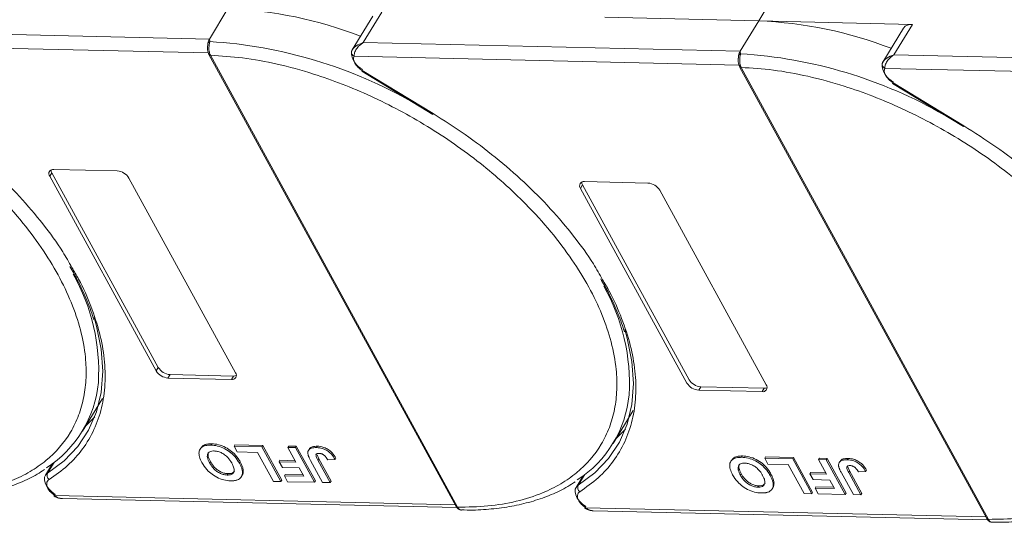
# Model space of a CAD drawing. Header units: millimetres. Extents: x -645 to 830, y -176 to 857.
# Tile 58 of 77: x 380 to 460, y 620 to 661. Entities that reach past the tile are written whole.
import ezdxf

# ---------------------------------------------------------------- set-up
doc = ezdxf.new("R2010")
doc.units = ezdxf.units.MM

msp = doc.modelspace()

# ---------------------------------------------------------------- linework, layer by layer
at = {"color": 7, "linetype": 'Continuous', "lineweight": 15}
for p, q in [((440.208, 661.393), (441.889, 664.156)), ((396.894, 662.387), (395.382, 659.901)), ((408.711, 661.788), (407.03, 659.025)), ((407.931, 659.613), (409.444, 662.099)), ((427.659, 661.681), (440.208, 661.393)), ((440.208, 661.393), (438.696, 658.908)), ((452.758, 661.106), (440.208, 661.393)), ((395.382, 659.901), (364.617, 660.607)), ((452.025, 660.794), (450.344, 658.031)), ((451.245, 658.62), (452.758, 661.106)), ((395.382, 659.901), (395.416, 659.704)), ((363.868, 659.504), (395.284, 658.783)), ((407.047, 659.052), (406.968, 658.857)), ((438.696, 658.908), (407.931, 659.613)), ((395.34, 658.642), (415.514, 621.767)), ((395.464, 658.584), (395.465, 658.582)), ((395.465, 658.582), (415.639, 621.707)), ((407.182, 658.51), (438.598, 657.789)), ((438.696, 658.908), (438.73, 658.71)), ((482.01, 657.914), (451.245, 658.62)), ((407.859, 657.34), (413.643, 653.822)), ((438.654, 657.649), (458.828, 620.773)), ((438.778, 657.59), (438.779, 657.588)), ((438.779, 657.588), (458.953, 620.713)), ((450.361, 658.058), (450.282, 657.863)), ((450.496, 657.516), (481.912, 656.796)), ((407.821, 657.278), (413.605, 653.76)), ((451.135, 656.284), (456.919, 652.766)), ((451.173, 656.347), (456.957, 652.828)), ((382.35, 648.716), (382.518, 648.992)), ((391.041, 632.83), (382.35, 648.716)), ((382.518, 648.992), (391.209, 633.107)), ((382.687, 649.269), (387.858, 649.15)), ((388.815, 648.568), (397.506, 632.682)), ((425.664, 647.722), (425.832, 647.998)), ((434.355, 631.837), (425.664, 647.722)), ((425.832, 647.998), (434.523, 632.113)), ((426.001, 648.275), (431.172, 648.156)), ((432.129, 647.574), (440.82, 631.688)), ((391.209, 633.107), (391.041, 632.83)), ((392.166, 632.524), (391.998, 632.248)), ((392.166, 632.524), (397.338, 632.406)), ((397.17, 632.13), (391.998, 632.248)), ((397.338, 632.406), (397.17, 632.13)), ((435.48, 631.531), (435.312, 631.254)), ((440.484, 631.136), (435.312, 631.254)), ((435.48, 631.531), (440.652, 631.412)), ((440.652, 631.412), (440.484, 631.136)), ((385.014, 627.904), (386.644, 630.583)), ((428.328, 626.91), (429.958, 629.59)), ((395.502, 626.77), (395.569, 626.88)), ((397.391, 626.69), (397.458, 626.801)), ((397.458, 626.801), (399.738, 626.749)), ((394.679, 626.542), (394.612, 626.432)), ((397.391, 626.69), (399.67, 626.638)), ((397.65, 626.218), (397.391, 626.69)), ((399.307, 626.18), (397.65, 626.218)), ((400.601, 623.816), (399.307, 626.18)), ((399.738, 626.749), (399.67, 626.638)), ((399.67, 626.638), (401.222, 623.801)), ((399.738, 626.749), (401.289, 623.912)), ((401.784, 626.59), (401.851, 626.7)), ((401.784, 626.59), (402.405, 626.575)), ((402.44, 625.389), (401.784, 626.59)), ((401.851, 626.7), (402.473, 626.686)), ((402.473, 626.686), (402.405, 626.575)), ((402.405, 626.575), (403.957, 623.739)), ((402.473, 626.686), (404.025, 623.849)), ((403.528, 626.448), (403.461, 626.338)), ((404.189, 626.682), (404.122, 626.572)), ((404.161, 625.986), (404.305, 625.656)), ((382.569, 625.26), (381.989, 624.307)), ((382.173, 624.49), (382.702, 625.359)), ((382.464, 625.184), (382.522, 625.182)), ((395.396, 625.326), (395.463, 625.437)), ((397.893, 625.407), (397.826, 625.297)), ((401.14, 625.531), (401.073, 625.421)), ((401.331, 624.948), (401.073, 625.421)), ((401.073, 625.421), (402.44, 625.389)), ((401.14, 625.531), (402.378, 625.503)), ((404.62, 623.723), (403.642, 625.512)), ((404.238, 625.545), (404.305, 625.656)), ((404.238, 625.545), (405.242, 623.709)), ((404.305, 625.656), (405.309, 623.82)), ((405.036, 625.581), (405.638, 625.603)), ((405.705, 625.714), (405.638, 625.603)), ((437.993, 625.548), (437.926, 625.438)), ((438.816, 625.776), (438.883, 625.886)), ((440.705, 625.696), (440.772, 625.807)), ((440.705, 625.696), (442.984, 625.644)), ((440.964, 625.224), (440.705, 625.696)), ((440.772, 625.807), (443.052, 625.755)), ((442.621, 625.186), (440.964, 625.224)), ((443.915, 622.822), (442.621, 625.186)), ((443.052, 625.755), (442.984, 625.644)), ((442.984, 625.644), (444.536, 622.807)), ((443.052, 625.755), (444.603, 622.918)), ((445.098, 625.596), (445.165, 625.706)), ((445.098, 625.596), (445.719, 625.581)), ((445.754, 624.396), (445.098, 625.596)), ((445.165, 625.706), (445.787, 625.692)), ((445.787, 625.692), (445.719, 625.581)), ((445.719, 625.581), (447.271, 622.745)), ((445.787, 625.692), (447.339, 622.855)), ((446.842, 625.454), (446.775, 625.344)), ((447.503, 625.688), (447.436, 625.578)), ((396.836, 624.333), (396.903, 624.443)), ((398.144, 624.689), (398.076, 624.579)), ((402.699, 624.917), (401.331, 624.948)), ((403.077, 624.226), (402.699, 624.917)), ((438.71, 624.332), (438.777, 624.443)), ((441.207, 624.413), (441.14, 624.303)), ((444.454, 624.537), (444.387, 624.427)), ((444.645, 623.954), (444.387, 624.427)), ((444.387, 624.427), (445.754, 624.396)), ((444.454, 624.537), (445.692, 624.509)), ((447.934, 622.729), (446.956, 624.518)), ((447.475, 624.992), (447.619, 624.662)), ((447.552, 624.551), (447.619, 624.662)), ((447.552, 624.551), (448.556, 622.715)), ((447.619, 624.662), (448.623, 622.826)), ((448.35, 624.587), (448.952, 624.609)), ((449.019, 624.72), (448.952, 624.609)), ((397.989, 624.193), (398.056, 624.304)), ((401.222, 623.801), (400.601, 623.816)), ((401.289, 623.912), (401.222, 623.801)), ((401.57, 624.372), (401.502, 624.262)), ((401.761, 623.789), (401.502, 624.262)), ((401.502, 624.262), (403.077, 624.226)), ((401.57, 624.372), (403.015, 624.339)), ((403.957, 623.739), (401.761, 623.789)), ((404.025, 623.849), (403.957, 623.739)), ((405.242, 623.709), (404.62, 623.723)), ((405.309, 623.82), (405.242, 623.709)), ((425.883, 624.266), (425.303, 623.313)), ((425.487, 623.497), (426.016, 624.365)), ((425.778, 624.19), (425.836, 624.188)), ((441.458, 623.695), (441.39, 623.585)), ((446.013, 623.923), (444.645, 623.954)), ((446.391, 623.232), (446.013, 623.923)), ((440.15, 623.339), (440.217, 623.45)), ((441.303, 623.199), (441.37, 623.31)), ((444.536, 622.807), (443.915, 622.822)), ((444.603, 622.918), (444.536, 622.807)), ((444.884, 623.378), (444.816, 623.268)), ((445.075, 622.795), (444.816, 623.268)), ((444.816, 623.268), (446.391, 623.232)), ((444.884, 623.378), (446.329, 623.345)), ((447.271, 622.745), (445.075, 622.795)), ((447.339, 622.855), (447.271, 622.745)), ((448.623, 622.826), (448.556, 622.715)), ((415.438, 621.907), (382.762, 622.656)), ((383.386, 622.41), (415.581, 621.671)), ((448.556, 622.715), (447.934, 622.729)), ((415.639, 621.707), (415.64, 621.705)), ((458.752, 620.913), (426.076, 621.662)), ((426.7, 621.416), (458.895, 620.677)), ((458.953, 620.713), (458.954, 620.711))]:
    msp.add_line(p, q, dxfattribs=at)
at = {"color": 7, "linetype": 'Continuous', "lineweight": 15, "flags": 128}
for points in [[(407.859, 657.34), (407.839, 657.308), (407.827, 657.287), (407.821, 657.278), (407.821, 657.278)], [(451.173, 656.347), (451.153, 656.314), (451.141, 656.293), (451.135, 656.285), (451.135, 656.284)], [(413.643, 653.822), (413.623, 653.789), (413.61, 653.768), (413.605, 653.76), (413.605, 653.76)], [(456.957, 652.828), (456.937, 652.795), (456.924, 652.774), (456.919, 652.766), (456.919, 652.766)], [(385.968, 637.188), (386.171, 636.485), (386.554, 634.603), (386.68, 632.794), (386.549, 631.079), (386.162, 629.476), (385.523, 628), (384.638, 626.668), (383.518, 625.494), (382.173, 624.49)], [(429.282, 636.194), (429.485, 635.491), (429.868, 633.609), (429.994, 631.801), (429.863, 630.086), (429.476, 628.482), (428.837, 627.006), (427.952, 625.674), (426.832, 624.5), (425.487, 623.497)], [(385.263, 628.314), (385.304, 628.351), (386.017, 629.072)], [(428.577, 627.32), (428.618, 627.357), (429.331, 628.079)], [(381.989, 624.307), (382.018, 624.349), (382.173, 624.49)], [(382.792, 622.749), (382.511, 622.96), (382.272, 623.197), (382.086, 623.449), (381.964, 623.702), (381.91, 623.944), (381.928, 624.164), (381.989, 624.307)], [(426.106, 621.755), (425.825, 621.966), (425.586, 622.203), (425.4, 622.455), (425.278, 622.708), (425.224, 622.951), (425.242, 623.17), (425.303, 623.313)], [(425.303, 623.313), (425.332, 623.355), (425.487, 623.497)], [(382.762, 622.656), (382.738, 622.626), (382.722, 622.607), (382.714, 622.601), (382.714, 622.607), (382.722, 622.626), (382.739, 622.657), (382.762, 622.699), (382.792, 622.749)], [(426.076, 621.662), (426.052, 621.632), (426.036, 621.613), (426.028, 621.607), (426.028, 621.613), (426.036, 621.633), (426.053, 621.663), (426.076, 621.705), (426.106, 621.755)]]:
    msp.add_lwpolyline(points, dxfattribs=at)
at = {"color": 7, "linetype": 'Continuous', "lineweight": 15}
for centre, radius, start, end in [((395.475, 628.317), 34.1, 68.97091, 87.61491), ((438.789, 627.323), 34.1, 68.97091, 87.61491), ((452.653, 660.334), 0.779, 82.29579, 143.75946), ((395.486, 659.464), 0.251, 106.23049, 154.5199), ((393.049, 621.654), 38.124, 60.09182, 86.44113), ((407.237, 658.842), 0.27, 148.89078, 176.84469), ((395.452, 658.72), 0.136, 213.6444, 275.03728), ((395.455, 658.721), 0.139, 214.37766, 274.3082), ((407.358, 658.859), 0.39, 180.29447, 243.27622), ((408.505, 658.835), 1.534, 177.9781, 247.11934), ((438.8, 658.47), 0.251, 106.23049, 154.5199), ((436.363, 620.66), 38.124, 60.09182, 86.44113), ((438.766, 657.726), 0.136, 213.6444, 275.03728), ((438.769, 657.727), 0.139, 214.37766, 274.3082), ((450.551, 657.848), 0.27, 148.89078, 176.84469), ((450.672, 657.865), 0.39, 180.29447, 243.27622), ((451.819, 657.841), 1.534, 177.9781, 247.11934), ((382.623, 648.928), 0.346, 79.47957, 217.89689), ((382.952, 649.251), 0.505, 182.97477, 210.78742), ((387.775, 647.936), 1.217, 31.28833, 86.07738), ((425.937, 647.935), 0.346, 79.47957, 217.89689), ((426.266, 648.257), 0.505, 182.97477, 210.78742), ((431.089, 646.942), 1.217, 31.28833, 86.07738), ((370.35, 632.829), 15.993, 356.58108, 29.61611), ((413.664, 631.835), 15.993, 356.58108, 29.61611), ((392.082, 633.463), 1.217, 211.28833, 266.07738), ((392.25, 633.739), 1.217, 211.28833, 266.07738), ((397.233, 632.47), 0.346, 259.47957, 37.89689), ((397.368, 632.91), 0.505, 266.58142, 294.38722), ((377.069, 632.739), 9.286, 302.73279, 354.66622), ((435.396, 632.469), 1.217, 211.28833, 266.07738), ((435.564, 632.745), 1.217, 211.28833, 266.07738), ((440.547, 631.476), 0.346, 259.47957, 37.89689), ((420.383, 631.745), 9.286, 302.73279, 354.66622), ((440.682, 631.916), 0.505, 266.58142, 294.38722), ((382.566, 624.304), 0.435, 154.63164, 231.84459), ((425.88, 623.31), 0.435, 154.63164, 231.84459), ((415.629, 621.846), 0.139, 214.37766, 274.3082), ((415.63, 621.844), 0.14, 214.42362, 274.2689), ((458.943, 620.852), 0.139, 214.37766, 274.3082), ((458.944, 620.851), 0.14, 214.42362, 274.2689)]:
    msp.add_arc(centre, radius, start, end, dxfattribs=at)
for points in [[(395.259, 659.571), (395.274, 659.633), (395.303, 659.755), (395.356, 659.853), (395.382, 659.901)], [(407.182, 658.51), (407.158, 658.427), (407.108, 658.262), (407.2, 658.053), (407.246, 657.949)], [(438.573, 658.577), (438.588, 658.639), (438.617, 658.761), (438.67, 658.859), (438.696, 658.908)], [(407.246, 657.949), (407.321, 657.836), (407.471, 657.61), (407.73, 657.43), (407.859, 657.34)], [(450.496, 657.516), (450.472, 657.434), (450.422, 657.268), (450.514, 657.059), (450.56, 656.955)], [(450.56, 656.955), (450.635, 656.842), (450.785, 656.616), (451.044, 656.436), (451.173, 656.347)], [(382.204, 623.229), (382.273, 623.124), (382.41, 622.915), (382.645, 622.742), (382.762, 622.656)], [(425.518, 622.235), (425.587, 622.131), (425.724, 621.921), (425.959, 621.749), (426.076, 621.662)]]:
    msp.add_open_spline(points, degree=3, dxfattribs=at)
for points, knots in [([(352.151, 659.576), (353.019, 659.522), (354.78, 659.413), (357.612, 658.893), (360.341, 658.155), (362.9, 657.252), (365.248, 656.258), (367.579, 655.102), (370.628, 653.355), (373.505, 651.349), (376.109, 649.159), (378.068, 647.293), (379.962, 645.201), (381.683, 642.922), (383.074, 640.66), (384.154, 638.406), (384.914, 636.149), (385.291, 634.092), (385.35, 632.269), (385.167, 630.68), (384.745, 629.187), (383.862, 627.352), (382.518, 625.801), (380.773, 624.584), (379.148, 623.778), (377.167, 623.148), (374.841, 622.745), (373.155, 622.715), (372.325, 622.701)], [0, 0, 0, 0, 0.038862, 0.078912, 0.120068, 0.152227, 0.184382, 0.217215, 0.250043, 0.315618, 0.347778, 0.379932, 0.421093, 0.461142, 0.5, 0.538863, 0.578912, 0.620068, 0.652227, 0.684382, 0.717215, 0.750043, 0.815618, 0.847778, 0.879932, 0.921093, 0.96114, 1, 1, 1, 1]), ([(395.238, 659.408), (395.229, 659.284), (395.214, 659.094), (395.257, 658.824), (395.311, 658.705), (395.339, 658.644)], [0, 0, 0, 0, 0.472653, 0.733055, 1, 1, 1, 1]), ([(395.24, 659.332), (395.241, 659.396), (395.242, 659.478), (395.256, 659.555), (395.259, 659.571)], [0, 0, 0, 0, 0.789595, 1, 1, 1, 1]), ([(395.416, 659.704), (395.409, 659.671), (395.393, 659.599), (395.366, 659.465), (395.346, 659.311), (395.338, 659.127), (395.351, 658.935), (395.393, 658.74), (395.439, 658.639), (395.464, 658.584)], [0, 0, 0, 0, 0.1119973, 0.2448439, 0.3691679, 0.5008987, 0.6875333, 0.8281382, 1, 1, 1, 1]), ([(407.006, 658.981), (407.042, 659.038), (407.12, 659.165), (407.411, 659.415), (407.727, 659.536), (407.931, 659.613)], [0, 0, 0, 0, 0.2270634, 0.5015869, 1, 1, 1, 1]), ([(407.931, 659.613), (407.825, 659.54), (407.614, 659.393), (407.369, 659.095), (407.206, 658.776), (407.19, 658.595), (407.182, 658.51)], [0, 0, 0, 0, 0.251519, 0.501784, 0.765632, 1, 1, 1, 1]), ([(395.465, 658.582), (396.333, 658.528), (398.094, 658.42), (400.926, 657.899), (403.655, 657.161), (406.214, 656.258), (408.562, 655.264), (410.893, 654.108), (413.942, 652.362), (416.819, 650.355), (419.423, 648.166), (421.382, 646.299), (423.276, 644.207), (424.997, 641.928), (426.388, 639.666), (427.468, 637.412), (428.228, 635.155), (428.605, 633.098), (428.664, 631.275), (428.481, 629.686), (428.059, 628.193), (427.176, 626.359), (425.832, 624.807), (424.087, 623.59), (422.462, 622.784), (420.481, 622.154), (418.155, 621.751), (416.469, 621.722), (415.639, 621.707)], [0, 0, 0, 0, 0.038862, 0.078912, 0.120068, 0.152227, 0.184382, 0.217215, 0.250043, 0.315618, 0.347778, 0.379932, 0.421093, 0.461142, 0.5, 0.538863, 0.578912, 0.620068, 0.652227, 0.684382, 0.717215, 0.750043, 0.815618, 0.847778, 0.879932, 0.921093, 0.96114, 1, 1, 1, 1]), ([(438.552, 658.414), (438.543, 658.291), (438.528, 658.1), (438.571, 657.83), (438.625, 657.711), (438.653, 657.65)], [0, 0, 0, 0, 0.472653, 0.733055, 1, 1, 1, 1]), ([(438.554, 658.338), (438.555, 658.402), (438.556, 658.484), (438.57, 658.561), (438.573, 658.577)], [0, 0, 0, 0, 0.789595, 1, 1, 1, 1]), ([(438.73, 658.71), (438.723, 658.677), (438.707, 658.605), (438.68, 658.471), (438.66, 658.317), (438.652, 658.133), (438.665, 657.942), (438.707, 657.746), (438.753, 657.645), (438.778, 657.59)], [0, 0, 0, 0, 0.111997, 0.244844, 0.369168, 0.500899, 0.687533, 0.828138, 1, 1, 1, 1]), ([(450.32, 657.987), (450.356, 658.044), (450.434, 658.171), (450.725, 658.421), (451.041, 658.542), (451.245, 658.62)], [0, 0, 0, 0, 0.227063, 0.501587, 1, 1, 1, 1]), ([(451.245, 658.62), (451.139, 658.546), (450.928, 658.399), (450.683, 658.101), (450.52, 657.782), (450.504, 657.602), (450.496, 657.516)], [0, 0, 0, 0, 0.251519, 0.501784, 0.765632, 1, 1, 1, 1]), ([(438.779, 657.588), (439.647, 657.535), (441.408, 657.426), (444.24, 656.905), (446.969, 656.167), (449.528, 655.264), (451.876, 654.27), (454.207, 653.114), (457.256, 651.368), (460.133, 649.361), (462.737, 647.172), (464.696, 645.305), (466.59, 643.213), (468.311, 640.934), (469.702, 638.672), (470.782, 636.418), (471.542, 634.161), (471.919, 632.104), (471.978, 630.281), (471.795, 628.692), (471.373, 627.199), (470.49, 625.365), (469.146, 623.813), (467.401, 622.596), (465.776, 621.79), (463.795, 621.16), (461.469, 620.758), (459.783, 620.728), (458.953, 620.713)], [0, 0, 0, 0, 0.038862, 0.078912, 0.120068, 0.152227, 0.184382, 0.217215, 0.250043, 0.315618, 0.347778, 0.379932, 0.421093, 0.461142, 0.5, 0.538863, 0.578912, 0.620068, 0.652227, 0.684382, 0.717215, 0.750043, 0.815618, 0.847778, 0.879932, 0.921093, 0.96114, 1, 1, 1, 1]), ([(370.329, 654.815), (371.206, 654.259), (372.962, 653.145), (375.444, 651.257), (377.782, 649.231), (379.929, 647.072), (381.818, 644.834), (383.241, 642.886), (383.911, 641.694), (384.152, 641.265)], [0, 0, 0, 0, 0.149567, 0.299144, 0.452293, 0.606501, 0.760709, 0.913858, 1, 1, 1, 1]), ([(413.643, 653.822), (414.52, 653.265), (416.276, 652.151), (418.758, 650.263), (421.096, 648.237), (423.243, 646.078), (425.132, 643.84), (426.555, 641.892), (427.225, 640.7), (427.466, 640.271)], [0, 0, 0, 0, 0.149567, 0.299144, 0.452293, 0.606501, 0.760709, 0.913858, 1, 1, 1, 1]), ([(456.957, 652.828), (457.834, 652.271), (459.59, 651.157), (462.072, 649.27), (464.41, 647.243), (466.557, 645.084), (468.446, 642.847), (469.869, 640.898), (470.539, 639.706), (470.78, 639.277)], [0, 0, 0, 0, 0.149567, 0.299144, 0.452293, 0.606501, 0.760709, 0.913858, 1, 1, 1, 1]), ([(384.152, 641.265), (384.341, 640.949), (384.977, 639.889), (385.749, 638.092), (386.466, 635.909), (386.848, 633.781), (386.91, 631.731), (386.63, 629.793), (386.014, 628.013), (385.073, 626.437), (383.857, 625.057), (382.817, 624.327), (382.297, 623.962)], [0, 0, 0, 0, 0.044474, 0.14937, 0.254252, 0.359148, 0.466545, 0.574685, 0.682825, 0.790222, 0.895108, 1, 1, 1, 1]), ([(383.997, 641.343), (384.203, 640.983), (384.709, 640.098), (385.332, 638.697), (385.769, 637.61), (385.917, 637.058), (385.929, 637.011)], [0, 0, 0, 0, 0.246456, 0.605605, 0.966644, 1, 1, 1, 1]), ([(427.466, 640.271), (427.655, 639.956), (428.291, 638.895), (429.063, 637.098), (429.78, 634.915), (430.162, 632.787), (430.224, 630.737), (429.944, 628.799), (429.328, 627.019), (428.387, 625.443), (427.171, 624.064), (426.131, 623.334), (425.611, 622.969)], [0, 0, 0, 0, 0.044474, 0.14937, 0.254252, 0.359148, 0.466545, 0.574685, 0.682825, 0.790222, 0.895108, 1, 1, 1, 1]), ([(427.311, 640.349), (427.517, 639.989), (428.023, 639.104), (428.646, 637.703), (429.083, 636.616), (429.231, 636.064), (429.243, 636.018)], [0, 0, 0, 0, 0.246456, 0.605605, 0.966644, 1, 1, 1, 1]), ([(394.692, 626.533), (394.744, 626.607), (394.858, 626.771), (395.189, 626.872), (395.454, 626.878), (395.569, 626.88)], [0, 0, 0, 0, 0.315977, 0.703684, 1, 1, 1, 1]), ([(395.569, 626.88), (395.657, 626.876), (395.922, 626.862), (396.408, 626.744), (396.961, 626.457), (397.457, 626.048), (397.735, 625.685), (397.865, 625.457), (397.893, 625.407)], [0, 0, 0, 0, 0.102171, 0.30922, 0.51365, 0.692275, 0.932413, 1, 1, 1, 1]), ([(394.767, 625.354), (394.728, 625.43), (394.609, 625.658), (394.502, 626.019), (394.55, 626.388), (394.776, 626.645), (395.12, 626.763), (395.386, 626.768), (395.502, 626.77)], [0, 0, 0, 0, 0.101888, 0.307343, 0.492963, 0.678647, 0.860791, 1, 1, 1, 1]), ([(395.396, 625.326), (395.357, 625.402), (395.248, 625.614), (395.177, 625.909), (395.27, 626.142), (395.442, 626.267), (395.63, 626.297), (395.741, 626.297), (395.762, 626.297)], [0, 0, 0, 0, 0.1585903, 0.4472388, 0.6203806, 0.7935748, 0.9612953, 1, 1, 1, 1]), ([(395.463, 625.437), (395.425, 625.512), (395.317, 625.724), (395.236, 626.009), (395.313, 626.156), (395.338, 626.204)], [0, 0, 0, 0, 0.271027, 0.764321, 1, 1, 1, 1]), ([(395.502, 626.77), (395.589, 626.765), (395.855, 626.751), (396.341, 626.634), (396.894, 626.347), (397.389, 625.938), (397.668, 625.575), (397.798, 625.347), (397.826, 625.297)], [0, 0, 0, 0, 0.102171, 0.30922, 0.51365, 0.692275, 0.932413, 1, 1, 1, 1]), ([(395.762, 626.297), (395.852, 626.29), (396.032, 626.275), (396.334, 626.167), (396.637, 625.991), (396.951, 625.708), (397.12, 625.462), (397.206, 625.308), (397.215, 625.292)], [0, 0, 0, 0, 0.15971, 0.320429, 0.491074, 0.67705, 0.96629, 1, 1, 1, 1]), ([(403.418, 626.049), (403.414, 626.119), (403.406, 626.259), (403.509, 626.426), (403.732, 626.56), (403.975, 626.567), (404.122, 626.572)], [0, 0, 0, 0, 0.20646, 0.413515, 0.645211, 1, 1, 1, 1]), ([(403.642, 625.512), (403.622, 625.549), (403.581, 625.625), (403.531, 625.727), (403.491, 625.817), (403.461, 625.895), (403.433, 625.973), (403.423, 626.024), (403.418, 626.049)], [0, 0, 0, 0, 0.2082698, 0.416707, 0.5614806, 0.7065734, 0.8528245, 1, 1, 1, 1]), ([(403.539, 626.442), (403.552, 626.47), (403.596, 626.56), (403.805, 626.668), (404.044, 626.677), (404.189, 626.682)], [0, 0, 0, 0, 0.148382, 0.484821, 1, 1, 1, 1]), ([(404.238, 625.545), (404.198, 625.621), (404.129, 625.752), (404.075, 625.909), (404.077, 626.01), (404.124, 626.063), (404.211, 626.097), (404.291, 626.099), (404.341, 626.1)], [0, 0, 0, 0, 0.292027, 0.504854, 0.613905, 0.723685, 0.829816, 1, 1, 1, 1]), ([(404.122, 626.572), (404.21, 626.567), (404.411, 626.555), (404.753, 626.457), (405.086, 626.267), (405.408, 625.975), (405.548, 625.749), (405.638, 625.603)], [0, 0, 0, 0, 0.155292, 0.353145, 0.543243, 0.704067, 1, 1, 1, 1]), ([(404.189, 626.682), (404.278, 626.677), (404.478, 626.665), (404.82, 626.567), (405.153, 626.377), (405.475, 626.086), (405.615, 625.86), (405.705, 625.714)], [0, 0, 0, 0, 0.155292, 0.353145, 0.543243, 0.704067, 1, 1, 1, 1]), ([(404.341, 626.1), (404.368, 626.098), (404.423, 626.096), (404.504, 626.076), (404.579, 626.049), (404.643, 626.017), (404.704, 625.979), (404.74, 625.95), (404.759, 625.936)], [0, 0, 0, 0, 0.202387, 0.410907, 0.557829, 0.709472, 0.853224, 1, 1, 1, 1]), ([(397.103, 623.86), (397.015, 623.864), (396.75, 623.878), (396.266, 623.998), (395.715, 624.284), (395.219, 624.691), (394.932, 625.063), (394.799, 625.298), (394.767, 625.354)], [0, 0, 0, 0, 0.101398, 0.306996, 0.506144, 0.685262, 0.924557, 1, 1, 1, 1]), ([(396.836, 624.333), (396.747, 624.34), (396.567, 624.353), (396.266, 624.455), (395.976, 624.623), (395.679, 624.888), (395.505, 625.132), (395.413, 625.295), (395.396, 625.326)], [0, 0, 0, 0, 0.160292, 0.321922, 0.490761, 0.657569, 0.933883, 1, 1, 1, 1]), ([(396.903, 624.443), (396.814, 624.45), (396.634, 624.464), (396.333, 624.565), (396.043, 624.733), (395.746, 624.999), (395.572, 625.243), (395.481, 625.405), (395.463, 625.437)], [0, 0, 0, 0, 0.160292, 0.321922, 0.490761, 0.657569, 0.933883, 1, 1, 1, 1]), ([(397.215, 625.292), (397.254, 625.217), (397.352, 625.025), (397.424, 624.756), (397.369, 624.525), (397.216, 624.386), (397.019, 624.334), (396.883, 624.333), (396.836, 624.333)], [0, 0, 0, 0, 0.158617, 0.400864, 0.573059, 0.745486, 0.912985, 1, 1, 1, 1]), ([(397.826, 625.297), (397.847, 625.259), (397.887, 625.183), (397.942, 625.066), (397.992, 624.945), (398.034, 624.821), (398.065, 624.698), (398.073, 624.619), (398.076, 624.579)], [0, 0, 0, 0, 0.15395, 0.308181, 0.478699, 0.649961, 0.824203, 1, 1, 1, 1]), ([(397.893, 625.407), (397.914, 625.369), (397.955, 625.294), (398.009, 625.176), (398.06, 625.056), (398.101, 624.932), (398.132, 624.808), (398.14, 624.729), (398.144, 624.689)], [0, 0, 0, 0, 0.15395, 0.308181, 0.478699, 0.649961, 0.824203, 1, 1, 1, 1]), ([(404.759, 625.936), (404.783, 625.915), (404.831, 625.872), (404.884, 625.807), (404.929, 625.747), (404.967, 625.692), (405.003, 625.637), (405.025, 625.6), (405.036, 625.581)], [0, 0, 0, 0, 0.1938055, 0.3931273, 0.5440688, 0.6954121, 0.8476129, 1, 1, 1, 1]), ([(438.081, 624.36), (438.042, 624.436), (437.923, 624.664), (437.816, 625.025), (437.864, 625.395), (438.09, 625.651), (438.434, 625.769), (438.7, 625.774), (438.816, 625.776)], [0, 0, 0, 0, 0.101888, 0.307343, 0.492963, 0.678647, 0.860791, 1, 1, 1, 1]), ([(438.006, 625.539), (438.058, 625.613), (438.172, 625.777), (438.503, 625.878), (438.768, 625.884), (438.883, 625.886)], [0, 0, 0, 0, 0.315977, 0.703684, 1, 1, 1, 1]), ([(438.71, 624.332), (438.671, 624.408), (438.562, 624.621), (438.491, 624.915), (438.584, 625.148), (438.756, 625.273), (438.944, 625.303), (439.055, 625.303), (439.076, 625.303)], [0, 0, 0, 0, 0.15859, 0.447239, 0.620381, 0.793575, 0.961295, 1, 1, 1, 1]), ([(438.777, 624.443), (438.739, 624.518), (438.631, 624.73), (438.55, 625.015), (438.627, 625.162), (438.652, 625.21)], [0, 0, 0, 0, 0.271027, 0.764321, 1, 1, 1, 1]), ([(438.816, 625.776), (438.903, 625.771), (439.169, 625.758), (439.655, 625.64), (440.208, 625.353), (440.703, 624.944), (440.982, 624.581), (441.112, 624.353), (441.14, 624.303)], [0, 0, 0, 0, 0.102171, 0.30922, 0.51365, 0.692275, 0.932413, 1, 1, 1, 1]), ([(438.883, 625.886), (438.971, 625.882), (439.236, 625.868), (439.722, 625.75), (440.275, 625.464), (440.771, 625.054), (441.049, 624.691), (441.179, 624.463), (441.207, 624.413)], [0, 0, 0, 0, 0.102171, 0.30922, 0.51365, 0.692275, 0.932413, 1, 1, 1, 1]), ([(439.076, 625.303), (439.166, 625.296), (439.346, 625.281), (439.648, 625.173), (439.951, 624.997), (440.265, 624.714), (440.434, 624.468), (440.52, 624.314), (440.529, 624.298)], [0, 0, 0, 0, 0.15971, 0.320429, 0.491074, 0.67705, 0.96629, 1, 1, 1, 1]), ([(446.732, 625.055), (446.728, 625.125), (446.72, 625.265), (446.823, 625.432), (447.046, 625.566), (447.289, 625.574), (447.436, 625.578)], [0, 0, 0, 0, 0.20646, 0.413515, 0.645211, 1, 1, 1, 1]), ([(446.853, 625.448), (446.866, 625.476), (446.91, 625.566), (447.119, 625.674), (447.358, 625.683), (447.503, 625.688)], [0, 0, 0, 0, 0.148382, 0.484821, 1, 1, 1, 1]), ([(447.436, 625.578), (447.524, 625.573), (447.725, 625.561), (448.067, 625.463), (448.4, 625.273), (448.722, 624.981), (448.862, 624.756), (448.952, 624.609)], [0, 0, 0, 0, 0.155292, 0.353145, 0.543243, 0.704067, 1, 1, 1, 1]), ([(447.503, 625.688), (447.592, 625.683), (447.792, 625.671), (448.134, 625.573), (448.467, 625.383), (448.789, 625.092), (448.929, 624.866), (449.019, 624.72)], [0, 0, 0, 0, 0.155292, 0.353145, 0.543243, 0.704067, 1, 1, 1, 1]), ([(372.634, 622.478), (372.942, 622.471), (373.854, 622.449), (375.298, 622.557), (376.956, 622.798), (378.525, 623.181), (379.987, 623.709), (381.127, 624.241), (381.72, 624.648), (381.915, 624.781)], [0, 0, 0, 0, 0.083579, 0.248214, 0.413815, 0.580411, 0.748174, 0.91744, 1, 1, 1, 1]), ([(397.415, 624.643), (397.372, 624.593), (397.286, 624.493), (397.085, 624.445), (396.95, 624.444), (396.903, 624.443)], [0, 0, 0, 0, 0.398189, 0.794249, 1, 1, 1, 1]), ([(398.076, 624.579), (398.075, 624.512), (398.072, 624.377), (397.988, 624.16), (397.859, 624.021), (397.737, 623.963), (397.723, 623.956)], [0, 0, 0, 0, 0.250896, 0.502166, 0.940512, 1, 1, 1, 1]), ([(398.144, 624.689), (398.14, 624.623), (398.134, 624.492), (398.106, 624.358), (398.057, 624.31), (398.053, 624.306)], [0, 0, 0, 0, 0.478395, 0.957504, 1, 1, 1, 1]), ([(440.217, 623.45), (440.128, 623.456), (439.948, 623.47), (439.647, 623.571), (439.357, 623.739), (439.06, 624.005), (438.886, 624.249), (438.795, 624.411), (438.777, 624.443)], [0, 0, 0, 0, 0.160292, 0.321922, 0.490761, 0.657569, 0.933883, 1, 1, 1, 1]), ([(441.207, 624.413), (441.228, 624.375), (441.269, 624.3), (441.323, 624.183), (441.374, 624.062), (441.415, 623.938), (441.446, 623.814), (441.454, 623.735), (441.458, 623.695)], [0, 0, 0, 0, 0.15395, 0.308181, 0.478699, 0.649961, 0.824203, 1, 1, 1, 1]), ([(446.956, 624.518), (446.936, 624.556), (446.895, 624.631), (446.845, 624.733), (446.805, 624.823), (446.775, 624.901), (446.747, 624.979), (446.737, 625.03), (446.732, 625.055)], [0, 0, 0, 0, 0.2082698, 0.416707, 0.5614806, 0.7065734, 0.8528245, 1, 1, 1, 1]), ([(447.552, 624.551), (447.512, 624.627), (447.443, 624.758), (447.389, 624.915), (447.391, 625.016), (447.438, 625.069), (447.525, 625.103), (447.605, 625.105), (447.655, 625.106)], [0, 0, 0, 0, 0.292027, 0.504854, 0.613905, 0.723685, 0.829816, 1, 1, 1, 1]), ([(447.655, 625.106), (447.682, 625.105), (447.737, 625.102), (447.818, 625.082), (447.893, 625.055), (447.957, 625.023), (448.018, 624.985), (448.054, 624.957), (448.073, 624.942)], [0, 0, 0, 0, 0.202387, 0.410907, 0.557829, 0.709472, 0.853224, 1, 1, 1, 1]), ([(448.073, 624.942), (448.097, 624.921), (448.145, 624.878), (448.198, 624.813), (448.243, 624.753), (448.281, 624.698), (448.317, 624.643), (448.339, 624.606), (448.35, 624.587)], [0, 0, 0, 0, 0.1938055, 0.3931273, 0.5440688, 0.6954121, 0.8476129, 1, 1, 1, 1]), ([(382.297, 623.962), (382.249, 623.923), (382.15, 623.843), (382.091, 623.663), (382.101, 623.454), (382.17, 623.303), (382.204, 623.229)], [0, 0, 0, 0, 0.245513, 0.5, 0.754487, 1, 1, 1, 1]), ([(397.723, 623.956), (397.691, 623.942), (397.626, 623.916), (397.522, 623.891), (397.419, 623.874), (397.318, 623.864), (397.212, 623.859), (397.139, 623.859), (397.103, 623.86)], [0, 0, 0, 0, 0.185429, 0.37219, 0.527708, 0.683877, 0.841678, 1, 1, 1, 1]), ([(415.948, 621.484), (416.256, 621.477), (417.168, 621.455), (418.612, 621.564), (420.27, 621.804), (421.839, 622.187), (423.301, 622.715), (424.441, 623.247), (425.034, 623.654), (425.229, 623.787)], [0, 0, 0, 0, 0.083579, 0.248214, 0.413815, 0.580411, 0.748174, 0.91744, 1, 1, 1, 1]), ([(440.417, 622.866), (440.329, 622.871), (440.064, 622.884), (439.58, 623.004), (439.029, 623.29), (438.533, 623.698), (438.246, 624.069), (438.113, 624.304), (438.081, 624.36)], [0, 0, 0, 0, 0.101398, 0.306996, 0.506144, 0.685262, 0.924557, 1, 1, 1, 1]), ([(440.15, 623.339), (440.061, 623.346), (439.881, 623.359), (439.58, 623.461), (439.29, 623.629), (438.993, 623.894), (438.819, 624.139), (438.727, 624.301), (438.71, 624.332)], [0, 0, 0, 0, 0.160292, 0.321922, 0.490761, 0.657569, 0.933883, 1, 1, 1, 1]), ([(440.529, 624.298), (440.568, 624.223), (440.666, 624.032), (440.738, 623.762), (440.683, 623.531), (440.53, 623.392), (440.333, 623.341), (440.197, 623.339), (440.15, 623.339)], [0, 0, 0, 0, 0.1586166, 0.4008637, 0.5730594, 0.7454856, 0.9129852, 1, 1, 1, 1]), ([(440.729, 623.649), (440.686, 623.599), (440.6, 623.499), (440.399, 623.451), (440.264, 623.45), (440.217, 623.45)], [0, 0, 0, 0, 0.398189, 0.794249, 1, 1, 1, 1]), ([(441.39, 623.585), (441.389, 623.518), (441.386, 623.384), (441.302, 623.167), (441.173, 623.027), (441.051, 622.969), (441.037, 622.962)], [0, 0, 0, 0, 0.250896, 0.502166, 0.940512, 1, 1, 1, 1]), ([(441.14, 624.303), (441.161, 624.265), (441.201, 624.189), (441.256, 624.072), (441.306, 623.951), (441.348, 623.827), (441.379, 623.704), (441.387, 623.625), (441.39, 623.585)], [0, 0, 0, 0, 0.15395, 0.308181, 0.478699, 0.649961, 0.824203, 1, 1, 1, 1]), ([(441.458, 623.695), (441.454, 623.63), (441.448, 623.498), (441.42, 623.364), (441.371, 623.316), (441.367, 623.313)], [0, 0, 0, 0, 0.478395, 0.957504, 1, 1, 1, 1]), ([(425.611, 622.969), (425.563, 622.929), (425.464, 622.849), (425.405, 622.669), (425.415, 622.46), (425.484, 622.31), (425.518, 622.235)], [0, 0, 0, 0, 0.245513, 0.5, 0.754487, 1, 1, 1, 1]), ([(441.037, 622.962), (441.005, 622.949), (440.94, 622.922), (440.836, 622.898), (440.733, 622.88), (440.632, 622.87), (440.526, 622.865), (440.453, 622.866), (440.417, 622.866)], [0, 0, 0, 0, 0.185429, 0.37219, 0.527708, 0.683877, 0.841678, 1, 1, 1, 1]), ([(459.262, 620.49), (459.57, 620.483), (460.482, 620.461), (461.926, 620.57), (463.584, 620.81), (465.153, 621.193), (466.615, 621.721), (467.755, 622.254), (468.348, 622.66), (468.543, 622.793)], [0, 0, 0, 0, 0.083579, 0.248214, 0.413815, 0.580411, 0.748174, 0.91744, 1, 1, 1, 1]), ([(382.713, 622.601), (382.826, 622.543), (383.038, 622.434), (383.274, 622.418), (383.385, 622.41)], [0, 0, 0, 0, 0.529898, 1, 1, 1, 1]), ([(382.762, 622.656), (382.853, 622.586), (383.038, 622.443), (383.27, 622.425), (383.387, 622.415)], [0, 0, 0, 0, 0.493587, 1, 1, 1, 1]), ([(415.515, 621.765), (415.542, 621.723), (415.597, 621.637), (415.708, 621.543), (415.832, 621.48), (415.915, 621.472), (415.957, 621.467)], [0, 0, 0, 0, 0.2424843, 0.4924778, 0.7463616, 1, 1, 1, 1]), ([(415.64, 621.705), (415.671, 621.658), (415.727, 621.573), (415.834, 621.49), (415.907, 621.477), (415.947, 621.47)], [0, 0, 0, 0, 0.35488, 0.645234, 1, 1, 1, 1]), ([(426.027, 621.607), (426.14, 621.549), (426.352, 621.44), (426.588, 621.424), (426.699, 621.416)], [0, 0, 0, 0, 0.529898, 1, 1, 1, 1]), ([(426.076, 621.662), (426.167, 621.592), (426.352, 621.45), (426.584, 621.431), (426.701, 621.422)], [0, 0, 0, 0, 0.493587, 1, 1, 1, 1]), ([(458.829, 620.772), (458.856, 620.729), (458.911, 620.643), (459.022, 620.549), (459.146, 620.487), (459.229, 620.478), (459.271, 620.474)], [0, 0, 0, 0, 0.242484, 0.492478, 0.746362, 1, 1, 1, 1]), ([(458.954, 620.711), (458.985, 620.664), (459.041, 620.579), (459.148, 620.496), (459.221, 620.483), (459.261, 620.476)], [0, 0, 0, 0, 0.35488, 0.645234, 1, 1, 1, 1])]:
    msp.add_open_spline(points, degree=3, knots=knots, dxfattribs=at)

doc.saveas('drawing.dxf')
